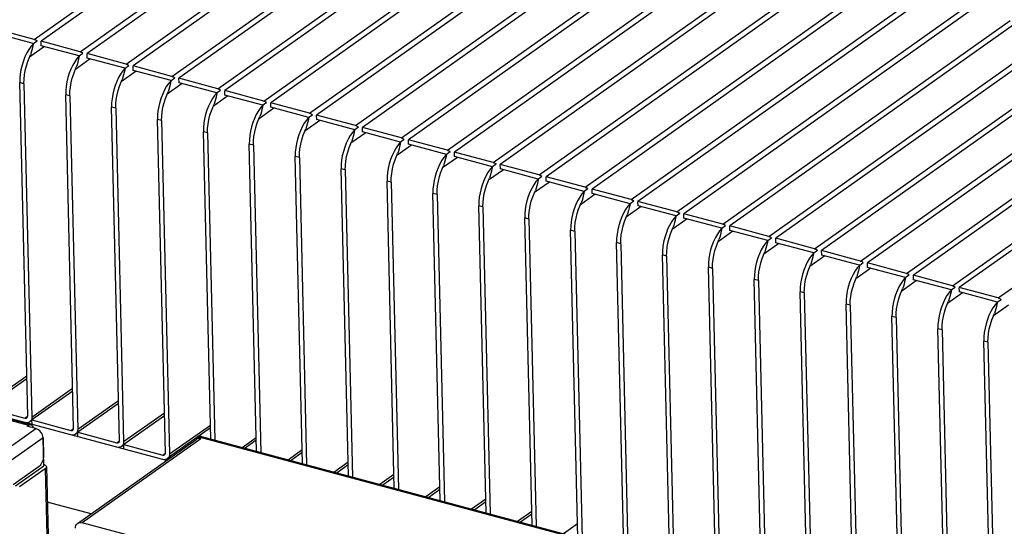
# Model space of a CAD drawing. Header units: millimetres. Extents: x 6 to 414, y 7 to 290.
# Tile 182 of 256: x 128.96 to 134.9, y 151.75 to 154.81. Entities that reach past the tile are written whole.
import ezdxf

# ---------------------------------------------------------------- set-up
doc = ezdxf.new("R2010")
doc.units = ezdxf.units.MM
doc.header["$LTSCALE"] = 23.1
doc.layers.get('0').update_dxf_attribs({"linetype": 'CONTINUOUS'})

msp = doc.modelspace()

# ---------------------------------------------------------------- linework, layer by layer
at = {"color": 7, "linetype": 'Continuous'}
for p, q in [((129.044, 154.6916), (130.7785, 155.9217)), ((130.8205, 155.9105), (129.086, 154.6803)), ((129.3213, 154.6172), (131.0557, 155.8473)), ((131.0977, 155.8361), (129.3633, 154.6059)), ((129.5985, 154.5428), (131.333, 155.773)), ((131.375, 155.7617), (129.6405, 154.5315)), ((129.8757, 154.4684), (131.6102, 155.6986)), ((131.6522, 155.6873), (129.9177, 154.4571)), ((130.153, 154.394), (131.8874, 155.6242)), ((131.9294, 155.6129), (130.195, 154.3827)), ((130.4302, 154.3196), (132.1647, 155.5498)), ((132.2067, 155.5385), (130.4722, 154.3083)), ((130.7074, 154.2452), (132.4419, 155.4754)), ((132.4839, 155.4641), (130.7494, 154.234)), ((130.9847, 154.1708), (132.7191, 155.401)), ((132.7611, 155.3897), (131.0267, 154.1596)), ((131.2619, 154.0964), (132.9964, 155.3266)), ((133.0384, 155.3153), (131.3039, 154.0852)), ((131.5391, 154.0221), (133.2736, 155.2522)), ((133.3156, 155.2409), (131.5811, 154.0108)), ((131.8164, 153.9477), (133.5508, 155.1778)), ((133.5928, 155.1666), (131.8584, 153.9364)), ((132.0936, 153.8733), (133.8281, 155.1034)), ((133.8701, 155.0922), (132.1356, 153.862)), ((132.3708, 153.7989), (134.1053, 155.029)), ((134.1473, 155.0178), (132.4128, 153.7876)), ((132.6481, 153.7245), (134.3825, 154.9546)), ((134.4245, 154.9434), (132.6901, 153.7132)), ((132.9253, 153.6501), (134.6597, 154.8803)), ((134.7018, 154.869), (132.9673, 153.6388)), ((133.2025, 153.5757), (134.937, 154.8059)), ((134.979, 154.7946), (133.2445, 153.5644)), ((129.044, 154.6916), (128.8088, 154.7547)), ((129.0385, 154.6664), (128.8094, 154.7278)), ((133.4798, 153.5013), (135.2142, 154.7315)), ((129.0389, 154.6677), (129.0609, 154.6833)), ((129.0867, 154.6534), (129.086, 154.6803)), ((129.3213, 154.6172), (129.086, 154.6803)), ((135.2562, 154.7202), (133.5218, 153.49)), ((129.1053, 154.6485), (129.0154, 154.5847)), ((129.3158, 154.592), (129.0867, 154.6534)), ((129.3161, 154.5933), (129.3382, 154.6089)), ((129.3639, 154.5791), (129.3633, 154.6059)), ((129.5985, 154.5428), (129.3633, 154.6059)), ((133.757, 153.4269), (135.4914, 154.6571)), ((135.5335, 154.6458), (133.799, 153.4156)), ((129.3825, 154.5741), (129.2926, 154.5103)), ((129.593, 154.5176), (129.3639, 154.5791)), ((134.0342, 153.3525), (135.7687, 154.5827)), ((135.8107, 154.5714), (134.0762, 153.3413)), ((129.6598, 154.4997), (129.5699, 154.4359)), ((129.5934, 154.5189), (129.6154, 154.5345)), ((129.6411, 154.5047), (129.6405, 154.5315)), ((129.8757, 154.4684), (129.6405, 154.5315)), ((129.8702, 154.4432), (129.6411, 154.5047)), ((134.3114, 153.2781), (136.0459, 154.5083)), ((136.0879, 154.497), (134.3535, 153.2669)), ((129.0044, 152.4169), (128.9567, 154.4311)), ((128.9819, 154.4244), (128.9567, 154.4311)), ((129.8706, 154.4445), (129.8926, 154.4602)), ((129.9184, 154.4303), (129.9177, 154.4571)), ((130.153, 154.394), (129.9177, 154.4571)), ((130.1475, 154.3688), (129.9184, 154.4303)), ((134.5887, 153.2037), (136.3231, 154.4339)), ((128.9819, 154.4244), (129.0296, 152.4102)), ((129.937, 154.4253), (129.8471, 154.3615)), ((130.1478, 154.3701), (130.1699, 154.3858)), ((130.1956, 154.3559), (130.195, 154.3827)), ((130.4302, 154.3196), (130.195, 154.3827)), ((136.3651, 154.4226), (134.6307, 153.1925)), ((129.2816, 152.3425), (129.2339, 154.3567)), ((129.2591, 154.35), (129.2339, 154.3567)), ((129.2591, 154.35), (129.3068, 152.3358)), ((130.2142, 154.3509), (130.1243, 154.2871)), ((130.4247, 154.2944), (130.1956, 154.3559)), ((130.4251, 154.2957), (130.4471, 154.3114)), ((130.4728, 154.2815), (130.4722, 154.3083)), ((130.7074, 154.2452), (130.4722, 154.3083)), ((134.8659, 153.1294), (136.6004, 154.3595)), ((129.5589, 152.2681), (129.5111, 154.2824)), ((129.5363, 154.2756), (129.5111, 154.2824)), ((129.5363, 154.2756), (129.5841, 152.2614)), ((130.4915, 154.2765), (130.4016, 154.2127)), ((130.7019, 154.22), (130.4728, 154.2815)), ((129.8361, 152.1937), (129.7884, 154.208)), ((129.8136, 154.2012), (129.7884, 154.208)), ((129.8136, 154.2012), (129.8613, 152.187)), ((130.7687, 154.2021), (130.6788, 154.1383)), ((130.7023, 154.2214), (130.7243, 154.237)), ((130.7501, 154.2071), (130.7494, 154.234)), ((130.9847, 154.1708), (130.7494, 154.234)), ((130.9792, 154.1456), (130.7501, 154.2071)), ((130.1096, 152.2777), (130.0656, 154.1336)), ((130.0908, 154.1268), (130.0656, 154.1336)), ((130.9795, 154.147), (131.0015, 154.1626)), ((131.0273, 154.1327), (131.0267, 154.1596)), ((131.2619, 154.0964), (131.0267, 154.1596)), ((131.2564, 154.0712), (131.0273, 154.1327)), ((130.0908, 154.1268), (130.1348, 152.2709)), ((131.0459, 154.1277), (130.956, 154.0639)), ((131.2567, 154.0726), (131.2788, 154.0882)), ((131.3045, 154.0583), (131.3039, 154.0852)), ((131.5391, 154.0221), (131.3039, 154.0852)), ((130.3868, 152.2033), (130.3428, 154.0592)), ((130.368, 154.0524), (130.3428, 154.0592)), ((130.368, 154.0524), (130.412, 152.1965)), ((131.3232, 154.0533), (131.2333, 153.9896)), ((131.5336, 153.9968), (131.3045, 154.0583)), ((131.534, 153.9982), (131.556, 154.0138)), ((131.5818, 153.9839), (131.5811, 154.0108)), ((131.8164, 153.9477), (131.5811, 154.0108)), ((130.664, 152.1289), (130.6201, 153.9848)), ((130.6453, 153.978), (130.6201, 153.9848)), ((130.6453, 153.978), (130.6892, 152.1221)), ((131.6004, 153.9789), (131.5105, 153.9152)), ((131.8109, 153.9224), (131.5818, 153.9839)), ((130.9413, 152.0545), (130.8973, 153.9104)), ((130.9225, 153.9036), (130.8973, 153.9104)), ((130.9225, 153.9036), (130.9665, 152.0477)), ((131.8776, 153.9045), (131.7877, 153.8408)), ((131.8112, 153.9238), (131.8332, 153.9394)), ((131.859, 153.9095), (131.8584, 153.9364)), ((132.0936, 153.8733), (131.8584, 153.9364)), ((132.0881, 153.8481), (131.859, 153.9095)), ((131.2185, 151.9801), (131.1745, 153.836)), ((131.1997, 153.8292), (131.1745, 153.836)), ((132.0884, 153.8494), (132.1105, 153.865)), ((132.1362, 153.8351), (132.1356, 153.862)), ((132.3708, 153.7989), (132.1356, 153.862)), ((132.3653, 153.7737), (132.1362, 153.8351)), ((131.1997, 153.8292), (131.2437, 151.9733)), ((132.1549, 153.8301), (132.065, 153.7664)), ((132.3657, 153.775), (132.3877, 153.7906)), ((132.4135, 153.7607), (132.4128, 153.7876)), ((132.6481, 153.7245), (132.4128, 153.7876)), ((131.4957, 151.9057), (131.4518, 153.7616)), ((131.477, 153.7549), (131.4518, 153.7616)), ((131.477, 153.7549), (131.5209, 151.8989)), ((132.4321, 153.7558), (132.3422, 153.692)), ((132.6426, 153.6993), (132.4135, 153.7607)), ((132.6429, 153.7006), (132.6649, 153.7162)), ((132.6907, 153.6864), (132.6901, 153.7132)), ((132.9253, 153.6501), (132.6901, 153.7132)), ((131.773, 151.8313), (131.729, 153.6872)), ((131.7542, 153.6805), (131.729, 153.6872)), ((131.7542, 153.6805), (131.7982, 151.8245)), ((132.7093, 153.6814), (132.6194, 153.6176)), ((132.9198, 153.6249), (132.6907, 153.6864)), ((124.3144, 153.62), (129.0101, 152.36)), ((129.0241, 152.3635), (124.3285, 153.6236)), ((132.0502, 151.7569), (132.0062, 153.6128)), ((132.0314, 153.6061), (132.0062, 153.6128)), ((132.0314, 153.6061), (132.0754, 151.7501)), ((132.9865, 153.607), (132.8966, 153.5432)), ((132.9201, 153.6262), (132.9422, 153.6418)), ((132.9679, 153.612), (132.9673, 153.6388)), ((133.2025, 153.5757), (132.9673, 153.6388)), ((133.197, 153.5505), (132.9679, 153.612)), ((132.3274, 151.6825), (132.2835, 153.5384)), ((132.3087, 153.5317), (132.2835, 153.5384)), ((133.1974, 153.5518), (133.2194, 153.5675)), ((133.2452, 153.5376), (133.2445, 153.5644)), ((133.4798, 153.5013), (133.2445, 153.5644)), ((133.4743, 153.4761), (133.2452, 153.5376)), ((132.3087, 153.5317), (132.3526, 151.6758)), ((133.2638, 153.5326), (133.1739, 153.4688)), ((133.4746, 153.4774), (133.4966, 153.4931)), ((133.5224, 153.4632), (133.5218, 153.49)), ((133.757, 153.4269), (133.5218, 153.49)), ((132.6047, 151.6081), (132.5607, 153.464)), ((132.5859, 153.4573), (132.5607, 153.464)), ((132.5859, 153.4573), (132.6299, 151.6014)), ((133.541, 153.4582), (133.4511, 153.3944)), ((133.7515, 153.4017), (133.5224, 153.4632)), ((133.7518, 153.403), (133.7739, 153.4187)), ((133.7996, 153.3888), (133.799, 153.4156)), ((134.0342, 153.3525), (133.799, 153.4156)), ((132.8819, 151.5337), (132.8379, 153.3897)), ((132.8631, 153.3829), (132.8379, 153.3897)), ((132.8631, 153.3829), (132.9071, 151.527)), ((133.8182, 153.3838), (133.7283, 153.32)), ((134.0287, 153.3273), (133.7996, 153.3888)), ((133.1591, 151.4593), (133.1152, 153.3153)), ((133.1404, 153.3085), (133.1152, 153.3153)), ((133.1404, 153.3085), (133.1843, 151.4526)), ((134.0955, 153.3094), (134.0056, 153.2456)), ((134.0291, 153.3287), (134.0511, 153.3443)), ((134.0769, 153.3144), (134.0762, 153.3413)), ((134.3114, 153.2781), (134.0762, 153.3413)), ((134.3059, 153.2529), (134.0769, 153.3144)), ((133.4364, 151.385), (133.3924, 153.2409)), ((133.4176, 153.2341), (133.3924, 153.2409)), ((134.3063, 153.2543), (134.3283, 153.2699)), ((134.3541, 153.24), (134.3535, 153.2669)), ((134.5887, 153.2037), (134.3535, 153.2669)), ((134.5832, 153.1785), (134.3541, 153.24)), ((133.4176, 153.2341), (133.4616, 151.3782)), ((134.3727, 153.235), (134.2828, 153.1712)), ((134.5835, 153.1799), (134.6056, 153.1955)), ((134.6313, 153.1656), (134.6307, 153.1925)), ((134.8659, 153.1294), (134.6307, 153.1925)), ((129.8423, 152.1476), (126.1659, 153.1341)), ((133.7136, 151.3106), (133.6696, 153.1665)), ((133.6948, 153.1597), (133.6696, 153.1665)), ((133.6948, 153.1597), (133.7388, 151.3038)), ((134.6499, 153.1606), (134.56, 153.0969)), ((134.8604, 153.1041), (134.6313, 153.1656)), ((134.8608, 153.1055), (134.8828, 153.1211)), ((133.9908, 151.2362), (133.9469, 153.0921)), ((133.9721, 153.0853), (133.9469, 153.0921)), ((133.9721, 153.0853), (134.016, 151.2294)), ((134.9272, 153.0862), (134.8373, 153.0225)), ((134.2681, 151.1618), (134.2241, 153.0177)), ((134.2493, 153.0109), (134.2241, 153.0177)), ((134.2493, 153.0109), (134.2933, 151.155)), ((134.5453, 151.0874), (134.5013, 152.9433)), ((134.5265, 152.9365), (134.5013, 152.9433)), ((134.5265, 152.9365), (134.5705, 151.0806)), ((134.8225, 151.013), (134.7786, 152.8689)), ((134.8038, 152.8622), (134.7786, 152.8689)), ((134.8038, 152.8622), (134.8477, 151.0062)), ((128.7524, 152.4845), (128.9986, 152.6592)), ((128.9991, 152.6413), (128.7528, 152.4666)), ((129.0296, 152.4102), (129.2759, 152.5848)), ((129.2763, 152.5669), (129.03, 152.3923)), ((128.7528, 152.4666), (128.988, 152.4035)), ((129.3068, 152.3358), (129.5531, 152.5104)), ((129.5535, 152.4925), (129.3072, 152.3179)), ((128.988, 152.4035), (129.0042, 152.415)), ((129.0041, 152.4134), (129.0044, 152.4169)), ((129.5841, 152.2614), (129.8303, 152.4361)), ((129.83, 152.4176), (129.5845, 152.2435)), ((129.002, 152.3542), (129.0101, 152.36)), ((129.054, 152.3403), (129.002, 152.3542)), ((129.0301, 152.3903), (129.0165, 152.3806)), ((129.0206, 152.364), (129.0241, 152.3635)), ((129.0306, 152.3654), (129.03, 152.3923)), ((129.03, 152.3923), (129.2652, 152.3291)), ((129.8613, 152.187), (130.1076, 152.3617)), ((128.339, 151.8331), (129.054, 152.3403)), ((129.0981, 152.2794), (129.097, 152.2885)), ((129.2652, 152.3291), (129.2815, 152.3406)), ((129.2813, 152.339), (129.2816, 152.3425)), ((129.3073, 152.3159), (129.2937, 152.3063)), ((129.3072, 152.3179), (129.5425, 152.2547)), ((129.3079, 152.291), (129.3072, 152.3179)), ((130.108, 152.3438), (129.8617, 152.1691)), ((130.0406, 152.2889), (130.0325, 152.2831)), ((134.8502, 150.9983), (130.0406, 152.2889)), ((130.0546, 152.2924), (134.8642, 151.0018)), ((130.2994, 152.2267), (130.3848, 152.2873)), ((129.0971, 152.2843), (128.382, 151.7771)), ((129.0971, 152.2843), (129.0996, 152.176)), ((129.0981, 152.2794), (129.0972, 152.2787)), ((129.102, 152.1149), (129.0981, 152.2794)), ((129.3059, 151.7672), (130.0214, 152.2746)), ((130.0493, 152.2786), (129.3338, 151.7711)), ((129.5425, 152.2547), (129.5587, 152.2663)), ((129.5586, 152.2646), (129.5589, 152.2681)), ((129.5845, 152.2415), (129.571, 152.2319)), ((129.5845, 152.2435), (129.8197, 152.1804)), ((129.5851, 152.2166), (129.5845, 152.2435)), ((130.0255, 152.277), (130.0214, 152.2746)), ((130.0326, 152.2794), (130.0255, 152.277)), ((130.0325, 152.2831), (130.0493, 152.2786)), ((130.0326, 152.2794), (130.0325, 152.2831)), ((130.0352, 152.2798), (130.0326, 152.2794)), ((130.3852, 152.2694), (130.318, 152.2217)), ((129.8197, 152.1804), (129.8359, 152.1919)), ((129.8358, 152.1902), (129.8361, 152.1937)), ((129.8618, 152.1671), (129.8482, 152.1575)), ((129.8617, 152.1691), (129.8696, 152.167)), ((129.8619, 152.1615), (129.8617, 152.1691)), ((130.5766, 152.1523), (130.662, 152.2129)), ((130.6625, 152.195), (130.5953, 152.1473)), ((129.0736, 152.112), (128.9167, 152.0008)), ((128.9317, 151.9941), (129.102, 152.1149)), ((129.0885, 152.1303), (129.0839, 152.1228)), ((129.1178, 152.1094), (129.1299, 151.5949)), ((130.8539, 152.0779), (130.9393, 152.1385)), ((130.9397, 152.1206), (130.8725, 152.0729)), ((129.1098, 152.0969), (128.9557, 151.9877)), ((129.1098, 152.0969), (129.1218, 151.5892)), ((131.1311, 152.0035), (131.2165, 152.0641)), ((131.2169, 152.0462), (131.1497, 151.9985)), ((131.4083, 151.9291), (131.4937, 151.9897)), ((131.4942, 151.9718), (131.427, 151.9241)), ((129.3874, 151.8249), (129.1228, 151.8959)), ((131.6856, 151.8547), (131.771, 151.9153)), ((131.7714, 151.8974), (131.7042, 151.8498)), ((131.9628, 151.7804), (132.0482, 151.8409)), ((132.0486, 151.823), (131.9814, 151.7754)), ((131.5207, 151.1843), (129.3338, 151.7711)), ((132.24, 151.706), (132.3254, 151.7665))]:
    msp.add_line(p, q, dxfattribs=at)
for points in [[(129.0389, 154.6677), (129.0246, 154.6508), (129.0114, 154.6315), (128.9991, 154.6099)], [(129.0389, 154.6677), (129.0362, 154.6543), (129.033, 154.6403), (129.0295, 154.6261), (129.0255, 154.6119), (129.0207, 154.598)], [(129.044, 154.6916), (129.0469, 154.6907), (129.0498, 154.6896), (129.0526, 154.6883), (129.0555, 154.6868), (129.0582, 154.6852), (129.0609, 154.6833)], [(128.9991, 154.6099), (128.988, 154.5864), (128.9783, 154.5614), (128.9703, 154.5354), (128.964, 154.509), (128.9596, 154.4824), (128.9571, 154.4566), (128.9567, 154.4311)], [(129.3213, 154.6172), (129.3242, 154.6163), (129.327, 154.6152), (129.3299, 154.6139), (129.3327, 154.6125), (129.3354, 154.6108), (129.3382, 154.6089)], [(128.9819, 154.4244), (128.9824, 154.4506), (128.985, 154.4774), (128.9897, 154.5048), (128.9965, 154.5323), (129.005, 154.5588), (129.0207, 154.598)], [(129.3161, 154.5933), (129.3019, 154.5764), (129.2886, 154.5572), (129.2763, 154.5355)], [(129.3161, 154.5933), (129.3134, 154.5799), (129.3103, 154.5659), (129.3067, 154.5517), (129.3027, 154.5375), (129.298, 154.5237)], [(129.2763, 154.5355), (129.2652, 154.512), (129.2556, 154.487), (129.2475, 154.461), (129.2412, 154.4346), (129.2368, 154.408), (129.2344, 154.3822), (129.2339, 154.3567)], [(129.2591, 154.35), (129.2596, 154.3762), (129.2622, 154.403), (129.267, 154.4305), (129.2737, 154.4579), (129.2822, 154.4844), (129.298, 154.5237)], [(129.5934, 154.5189), (129.5791, 154.502), (129.5659, 154.4828), (129.5535, 154.4611)], [(129.5934, 154.5189), (129.5907, 154.5055), (129.5875, 154.4915), (129.584, 154.4773), (129.5799, 154.4631), (129.5752, 154.4493)], [(129.5985, 154.5428), (129.6014, 154.5419), (129.6043, 154.5408), (129.6071, 154.5395), (129.6099, 154.5381), (129.6127, 154.5364), (129.6154, 154.5345)], [(129.5535, 154.4611), (129.5424, 154.4376), (129.5328, 154.4126), (129.5247, 154.3867), (129.5185, 154.3602), (129.514, 154.3336), (129.5116, 154.3078), (129.5111, 154.2824)], [(129.5363, 154.2756), (129.5369, 154.3018), (129.5395, 154.3286), (129.5442, 154.3561), (129.5509, 154.3835), (129.5595, 154.41), (129.5752, 154.4493)], [(129.8706, 154.4445), (129.8563, 154.4276), (129.8431, 154.4084), (129.8308, 154.3867)], [(129.8706, 154.4445), (129.8679, 154.4311), (129.8647, 154.4171), (129.8612, 154.4029), (129.8572, 154.3887), (129.8524, 154.3749)], [(129.8757, 154.4684), (129.8786, 154.4675), (129.8815, 154.4664), (129.8843, 154.4652), (129.8871, 154.4637), (129.8899, 154.462), (129.8926, 154.4602)], [(129.8308, 154.3867), (129.8197, 154.3632), (129.81, 154.3382), (129.802, 154.3123), (129.7957, 154.2858), (129.7913, 154.2593), (129.7888, 154.2334), (129.7884, 154.208)], [(129.8136, 154.2012), (129.8141, 154.2275), (129.8167, 154.2542), (129.8214, 154.2817), (129.8282, 154.3091), (129.8367, 154.3356), (129.8524, 154.3749)], [(130.1478, 154.3701), (130.1336, 154.3532), (130.1203, 154.334), (130.108, 154.3123)], [(130.1478, 154.3701), (130.1451, 154.3567), (130.142, 154.3428), (130.1384, 154.3285), (130.1344, 154.3143), (130.1297, 154.3005)], [(130.153, 154.394), (130.1558, 154.3931), (130.1587, 154.392), (130.1616, 154.3908), (130.1644, 154.3893), (130.1671, 154.3876), (130.1699, 154.3858)], [(130.108, 154.3123), (130.0969, 154.2888), (130.0873, 154.2638), (130.0792, 154.2379), (130.0729, 154.2114), (130.0685, 154.1849), (130.0661, 154.159), (130.0656, 154.1336)], [(130.4302, 154.3196), (130.4331, 154.3187), (130.4359, 154.3177), (130.4388, 154.3164), (130.4416, 154.3149), (130.4444, 154.3132), (130.4471, 154.3114)], [(130.0908, 154.1268), (130.0913, 154.1531), (130.0939, 154.1798), (130.0987, 154.2073), (130.1054, 154.2347), (130.1139, 154.2612), (130.1297, 154.3005)], [(130.4251, 154.2957), (130.4108, 154.2788), (130.3976, 154.2596), (130.3852, 154.2379)], [(130.4251, 154.2957), (130.4223, 154.2823), (130.4192, 154.2684), (130.4157, 154.2541), (130.4116, 154.2399), (130.4069, 154.2261)], [(130.3852, 154.2379), (130.3741, 154.2144), (130.3645, 154.1894), (130.3564, 154.1635), (130.3502, 154.137), (130.3457, 154.1105), (130.3433, 154.0846), (130.3428, 154.0592)], [(130.368, 154.0524), (130.3686, 154.0787), (130.3712, 154.1054), (130.3759, 154.1329), (130.3826, 154.1603), (130.3912, 154.1868), (130.4069, 154.2261)], [(130.7023, 154.2214), (130.688, 154.2044), (130.6748, 154.1852), (130.6625, 154.1635)], [(130.7023, 154.2214), (130.6996, 154.2079), (130.6964, 154.194), (130.6929, 154.1797), (130.6888, 154.1655), (130.6841, 154.1517)], [(130.7074, 154.2452), (130.7103, 154.2443), (130.7132, 154.2433), (130.716, 154.242), (130.7188, 154.2405), (130.7216, 154.2388), (130.7243, 154.237)], [(130.6625, 154.1635), (130.6514, 154.14), (130.6417, 154.115), (130.6337, 154.0891), (130.6274, 154.0626), (130.623, 154.0361), (130.6205, 154.0102), (130.6201, 153.9848)], [(130.6453, 153.978), (130.6458, 154.0043), (130.6484, 154.031), (130.6531, 154.0585), (130.6599, 154.0859), (130.6684, 154.1124), (130.6841, 154.1517)], [(130.9795, 154.147), (130.9653, 154.13), (130.952, 154.1108), (130.9397, 154.0891)], [(130.9795, 154.147), (130.9768, 154.1335), (130.9737, 154.1196), (130.9701, 154.1053), (130.9661, 154.0912), (130.9614, 154.0773)], [(130.9847, 154.1708), (130.9875, 154.17), (130.9904, 154.1689), (130.9933, 154.1676), (130.9961, 154.1661), (130.9988, 154.1644), (131.0015, 154.1626)], [(130.9397, 154.0891), (130.9286, 154.0656), (130.919, 154.0406), (130.9109, 154.0147), (130.9046, 153.9882), (130.9002, 153.9617), (130.8978, 153.9358), (130.8973, 153.9104)], [(130.9225, 153.9036), (130.923, 153.9299), (130.9256, 153.9566), (130.9304, 153.9841), (130.9371, 154.0115), (130.9456, 154.038), (130.9614, 154.0773)], [(131.2567, 154.0726), (131.2425, 154.0556), (131.2292, 154.0364), (131.2169, 154.0147)], [(131.2567, 154.0726), (131.254, 154.0591), (131.2509, 154.0452), (131.2474, 154.031), (131.2433, 154.0168), (131.2386, 154.0029)], [(131.2619, 154.0964), (131.2648, 154.0956), (131.2676, 154.0945), (131.2705, 154.0932), (131.2733, 154.0917), (131.2761, 154.09), (131.2788, 154.0882)], [(131.2169, 154.0147), (131.2058, 153.9912), (131.1962, 153.9663), (131.1881, 153.9403), (131.1819, 153.9138), (131.1774, 153.8873), (131.175, 153.8614), (131.1745, 153.836)], [(131.5391, 154.0221), (131.542, 154.0212), (131.5449, 154.0201), (131.5477, 154.0188), (131.5505, 154.0173), (131.5533, 154.0157), (131.556, 154.0138)], [(131.1997, 153.8292), (131.2002, 153.8555), (131.2029, 153.8822), (131.2076, 153.9097), (131.2143, 153.9371), (131.2229, 153.9637), (131.2386, 154.0029)], [(131.534, 153.9982), (131.5197, 153.9812), (131.5065, 153.962), (131.4942, 153.9403)], [(131.534, 153.9982), (131.5313, 153.9847), (131.5281, 153.9708), (131.5246, 153.9566), (131.5205, 153.9424), (131.5158, 153.9285)], [(131.4942, 153.9403), (131.4831, 153.9168), (131.4734, 153.8919), (131.4654, 153.8659), (131.4591, 153.8394), (131.4547, 153.8129), (131.4522, 153.787), (131.4518, 153.7616)], [(131.477, 153.7549), (131.4775, 153.7811), (131.4801, 153.8078), (131.4848, 153.8353), (131.4916, 153.8627), (131.5001, 153.8893), (131.5158, 153.9285)], [(131.8112, 153.9238), (131.797, 153.9068), (131.7837, 153.8876), (131.7714, 153.866)], [(131.8112, 153.9238), (131.8085, 153.9103), (131.8054, 153.8964), (131.8018, 153.8822), (131.7978, 153.868), (131.7931, 153.8541)], [(131.8164, 153.9477), (131.8192, 153.9468), (131.8221, 153.9457), (131.825, 153.9444), (131.8278, 153.9429), (131.8305, 153.9413), (131.8332, 153.9394)], [(131.7714, 153.866), (131.7603, 153.8424), (131.7506, 153.8175), (131.7426, 153.7915), (131.7363, 153.765), (131.7319, 153.7385), (131.7295, 153.7127), (131.729, 153.6872)], [(131.7542, 153.6805), (131.7547, 153.7067), (131.7573, 153.7334), (131.7621, 153.7609), (131.7688, 153.7883), (131.7773, 153.8149), (131.7931, 153.8541)], [(132.0884, 153.8494), (132.0742, 153.8324), (132.0609, 153.8132), (132.0486, 153.7916)], [(132.0884, 153.8494), (132.0857, 153.836), (132.0826, 153.822), (132.0791, 153.8078), (132.075, 153.7936), (132.0703, 153.7797)], [(132.0936, 153.8733), (132.0965, 153.8724), (132.0993, 153.8713), (132.1022, 153.87), (132.105, 153.8685), (132.1078, 153.8669), (132.1105, 153.865)], [(132.0486, 153.7916), (132.0375, 153.768), (132.0279, 153.7431), (132.0198, 153.7171), (132.0135, 153.6906), (132.0091, 153.6641), (132.0067, 153.6383), (132.0062, 153.6128)], [(132.0314, 153.6061), (132.0319, 153.6323), (132.0346, 153.6591), (132.0393, 153.6865), (132.046, 153.714), (132.0546, 153.7405), (132.0703, 153.7797)], [(132.3657, 153.775), (132.3514, 153.7581), (132.3382, 153.7388), (132.3259, 153.7172)], [(132.3657, 153.775), (132.363, 153.7616), (132.3598, 153.7476), (132.3563, 153.7334), (132.3522, 153.7192), (132.3475, 153.7053)], [(132.3708, 153.7989), (132.3737, 153.798), (132.3766, 153.7969), (132.3794, 153.7956), (132.3822, 153.7941), (132.385, 153.7925), (132.3877, 153.7906)], [(132.3259, 153.7172), (132.3148, 153.6937), (132.3051, 153.6687), (132.2971, 153.6427), (132.2908, 153.6163), (132.2864, 153.5897), (132.2839, 153.5639), (132.2835, 153.5384)], [(132.6481, 153.7245), (132.6509, 153.7236), (132.6538, 153.7225), (132.6567, 153.7212), (132.6595, 153.7198), (132.6622, 153.7181), (132.6649, 153.7162)], [(132.3087, 153.5317), (132.3092, 153.5579), (132.3118, 153.5847), (132.3165, 153.6122), (132.3233, 153.6396), (132.3318, 153.6661), (132.3475, 153.7053)], [(132.6429, 153.7006), (132.6287, 153.6837), (132.6154, 153.6645), (132.6031, 153.6428)], [(132.6429, 153.7006), (132.6402, 153.6872), (132.637, 153.6732), (132.6335, 153.659), (132.6295, 153.6448), (132.6248, 153.631)], [(132.6031, 153.6428), (132.592, 153.6193), (132.5823, 153.5943), (132.5743, 153.5683), (132.568, 153.5419), (132.5636, 153.5153), (132.5612, 153.4895), (132.5607, 153.464)], [(132.5859, 153.4573), (132.5864, 153.4835), (132.589, 153.5103), (132.5938, 153.5378), (132.6005, 153.5652), (132.609, 153.5917), (132.6248, 153.631)], [(132.9201, 153.6262), (132.9059, 153.6093), (132.8926, 153.5901), (132.8803, 153.5684)], [(132.9201, 153.6262), (132.9174, 153.6128), (132.9143, 153.5988), (132.9107, 153.5846), (132.9067, 153.5704), (132.902, 153.5566)], [(132.9253, 153.6501), (132.9282, 153.6492), (132.931, 153.6481), (132.9339, 153.6468), (132.9367, 153.6454), (132.9395, 153.6437), (132.9422, 153.6418)], [(132.8803, 153.5684), (132.8692, 153.5449), (132.8596, 153.5199), (132.8515, 153.494), (132.8452, 153.4675), (132.8408, 153.4409), (132.8384, 153.4151), (132.8379, 153.3897)], [(132.8631, 153.3829), (132.8636, 153.4091), (132.8662, 153.4359), (132.871, 153.4634), (132.8777, 153.4908), (132.8863, 153.5173), (132.902, 153.5566)], [(133.1974, 153.5518), (133.1831, 153.5349), (133.1699, 153.5157), (133.1576, 153.494)], [(133.1974, 153.5518), (133.1947, 153.5384), (133.1915, 153.5244), (133.188, 153.5102), (133.1839, 153.496), (133.1792, 153.4822)], [(133.2025, 153.5757), (133.2054, 153.5748), (133.2083, 153.5737), (133.2111, 153.5725), (133.2139, 153.571), (133.2167, 153.5693), (133.2194, 153.5675)], [(133.1576, 153.494), (133.1465, 153.4705), (133.1368, 153.4455), (133.1288, 153.4196), (133.1225, 153.3931), (133.1181, 153.3666), (133.1156, 153.3407), (133.1152, 153.3153)], [(133.1404, 153.3085), (133.1409, 153.3348), (133.1435, 153.3615), (133.1482, 153.389), (133.155, 153.4164), (133.1635, 153.4429), (133.1792, 153.4822)], [(133.4746, 153.4774), (133.4603, 153.4605), (133.4471, 153.4413), (133.4348, 153.4196)], [(133.4746, 153.4774), (133.4719, 153.464), (133.4687, 153.4501), (133.4652, 153.4358), (133.4612, 153.4216), (133.4565, 153.4078)], [(133.4798, 153.5013), (133.4826, 153.5004), (133.4855, 153.4993), (133.4884, 153.4981), (133.4912, 153.4966), (133.4939, 153.4949), (133.4966, 153.4931)], [(133.4348, 153.4196), (133.4237, 153.3961), (133.414, 153.3711), (133.406, 153.3452), (133.3997, 153.3187), (133.3953, 153.2922), (133.3929, 153.2663), (133.3924, 153.2409)], [(133.757, 153.4269), (133.7599, 153.426), (133.7627, 153.425), (133.7656, 153.4237), (133.7684, 153.4222), (133.7712, 153.4205), (133.7739, 153.4187)], [(133.4176, 153.2341), (133.4181, 153.2604), (133.4207, 153.2871), (133.4255, 153.3146), (133.4322, 153.342), (133.4407, 153.3685), (133.4565, 153.4078)], [(133.7518, 153.403), (133.7376, 153.3861), (133.7243, 153.3669), (133.712, 153.3452)], [(133.7518, 153.403), (133.7491, 153.3896), (133.746, 153.3757), (133.7424, 153.3614), (133.7384, 153.3472), (133.7337, 153.3334)], [(133.712, 153.3452), (133.7009, 153.3217), (133.6913, 153.2967), (133.6832, 153.2708), (133.6769, 153.2443), (133.6725, 153.2178), (133.6701, 153.1919), (133.6696, 153.1665)], [(133.6948, 153.1597), (133.6953, 153.186), (133.6979, 153.2127), (133.7027, 153.2402), (133.7094, 153.2676), (133.718, 153.2941), (133.7337, 153.3334)], [(134.0291, 153.3287), (134.0148, 153.3117), (134.0016, 153.2925), (133.9892, 153.2708)], [(134.0291, 153.3287), (134.0264, 153.3152), (134.0232, 153.3013), (134.0197, 153.287), (134.0156, 153.2728), (134.0109, 153.259)], [(134.0342, 153.3525), (134.0371, 153.3516), (134.04, 153.3506), (134.0428, 153.3493), (134.0456, 153.3478), (134.0484, 153.3461), (134.0511, 153.3443)], [(133.9892, 153.2708), (133.9782, 153.2473), (133.9685, 153.2223), (133.9605, 153.1964), (133.9542, 153.1699), (133.9497, 153.1434), (133.9473, 153.1175), (133.9469, 153.0921)], [(133.9721, 153.0853), (133.9726, 153.1116), (133.9752, 153.1383), (133.9799, 153.1658), (133.9867, 153.1932), (133.9952, 153.2197), (134.0109, 153.259)], [(134.3063, 153.2543), (134.292, 153.2373), (134.2788, 153.2181), (134.2665, 153.1964)], [(134.3063, 153.2543), (134.3036, 153.2408), (134.3004, 153.2269), (134.2969, 153.2126), (134.2929, 153.1985), (134.2882, 153.1846)], [(134.3114, 153.2781), (134.3143, 153.2773), (134.3172, 153.2762), (134.3201, 153.2749), (134.3229, 153.2734), (134.3256, 153.2717), (134.3283, 153.2699)], [(134.2665, 153.1964), (134.2554, 153.1729), (134.2457, 153.1479), (134.2377, 153.122), (134.2314, 153.0955), (134.227, 153.069), (134.2246, 153.0431), (134.2241, 153.0177)], [(134.2493, 153.0109), (134.2498, 153.0372), (134.2524, 153.0639), (134.2572, 153.0914), (134.2639, 153.1188), (134.2724, 153.1453), (134.2882, 153.1846)], [(134.5835, 153.1799), (134.5693, 153.1629), (134.556, 153.1437), (134.5437, 153.122)], [(134.5835, 153.1799), (134.5808, 153.1664), (134.5777, 153.1525), (134.5741, 153.1383), (134.5701, 153.1241), (134.5654, 153.1102)], [(134.5887, 153.2037), (134.5916, 153.2029), (134.5944, 153.2018), (134.5973, 153.2005), (134.6001, 153.199), (134.6029, 153.1973), (134.6056, 153.1955)], [(134.5437, 153.122), (134.5326, 153.0985), (134.523, 153.0736), (134.5149, 153.0476), (134.5086, 153.0211), (134.5042, 152.9946), (134.5018, 152.9687), (134.5013, 152.9433)], [(134.8659, 153.1294), (134.8688, 153.1285), (134.8717, 153.1274), (134.8745, 153.1261), (134.8773, 153.1246), (134.8801, 153.123), (134.8828, 153.1211)], [(134.5265, 152.9365), (134.527, 152.9628), (134.5296, 152.9895), (134.5344, 153.017), (134.5411, 153.0444), (134.5497, 153.071), (134.5654, 153.1102)], [(134.8608, 153.1055), (134.8465, 153.0885), (134.8333, 153.0693), (134.8209, 153.0476)], [(134.8608, 153.1055), (134.8581, 153.092), (134.8549, 153.0781), (134.8514, 153.0639), (134.8473, 153.0497), (134.8426, 153.0358)], [(134.8209, 153.0476), (134.8098, 153.0241), (134.8002, 152.9992), (134.7922, 152.9732), (134.7859, 152.9467), (134.7814, 152.9202), (134.779, 152.8943), (134.7786, 152.8689)], [(134.8038, 152.8622), (134.8043, 152.8884), (134.8069, 152.9151), (134.8116, 152.9426), (134.8184, 152.97), (134.8269, 152.9966), (134.8426, 153.0358)], [(128.988, 152.4035), (128.9914, 152.403), (128.9945, 152.4032), (128.9973, 152.4041), (128.9992, 152.4051)], [(128.9992, 152.4051), (128.9998, 152.4056), (129.0018, 152.4077), (129.0033, 152.4104), (129.0041, 152.4134)], [(129.0296, 152.4102), (129.0289, 152.4014), (129.0267, 152.3938), (129.023, 152.3871)], [(129.0165, 152.3807), (129.0119, 152.378), (129.0048, 152.3758), (128.9971, 152.3754), (128.9886, 152.3767)], [(129.0101, 152.36), (129.0155, 152.3629), (129.0206, 152.364)], [(129.023, 152.3871), (129.018, 152.3818), (129.0165, 152.3807)], [(129.0241, 152.3635), (129.0254, 152.3631), (129.0296, 152.3605), (129.0331, 152.3561), (129.0358, 152.3502), (129.0371, 152.3448)], [(129.0971, 152.2843), (129.096, 152.2934), (129.0934, 152.3023), (129.0894, 152.311), (129.084, 152.3192), (129.0775, 152.3264), (129.0702, 152.3325), (129.0624, 152.3371), (129.054, 152.3403)], [(129.2652, 152.3291), (129.2686, 152.3286), (129.2717, 152.3288), (129.2745, 152.3297), (129.2764, 152.3307)], [(129.2938, 152.3063), (129.2891, 152.3036), (129.282, 152.3014), (129.2743, 152.301), (129.2659, 152.3023)], [(129.2764, 152.3307), (129.277, 152.3312), (129.279, 152.3333), (129.2805, 152.336), (129.2813, 152.339)], [(129.3003, 152.3128), (129.2953, 152.3074), (129.2938, 152.3063)], [(129.3068, 152.3358), (129.3061, 152.327), (129.304, 152.3194), (129.3003, 152.3128)], [(130.0546, 152.2924), (130.0511, 152.2928), (130.0461, 152.2918), (130.0406, 152.2889)], [(129.5425, 152.2547), (129.5458, 152.2542), (129.5489, 152.2544), (129.5518, 152.2553), (129.5536, 152.2563)], [(129.571, 152.2319), (129.5663, 152.2292), (129.5592, 152.227), (129.5515, 152.2266), (129.5431, 152.2279)], [(129.5536, 152.2563), (129.5542, 152.2568), (129.5562, 152.2589), (129.5577, 152.2616), (129.5586, 152.2646)], [(129.5775, 152.2384), (129.5725, 152.233), (129.571, 152.2319)], [(129.5841, 152.2614), (129.5834, 152.2526), (129.5812, 152.245), (129.5775, 152.2384)], [(130.0493, 152.2786), (130.0464, 152.2793), (130.0435, 152.2797), (130.0407, 152.2799), (130.0379, 152.28), (130.0352, 152.2798)], [(129.0996, 152.176), (129.0993, 152.1667), (129.098, 152.1574), (129.0956, 152.1479), (129.0924, 152.1387), (129.0885, 152.1303)], [(129.8197, 152.1804), (129.8231, 152.1798), (129.8262, 152.18), (129.829, 152.1809), (129.8309, 152.182)], [(129.8309, 152.182), (129.8315, 152.1824), (129.8335, 152.1845), (129.8349, 152.1872), (129.8358, 152.1902)], [(129.8613, 152.187), (129.8606, 152.1782), (129.8584, 152.1706), (129.8547, 152.164)], [(129.0839, 152.1228), (129.079, 152.1168), (129.0736, 152.112)], [(129.1018, 152.1251), (129.1027, 152.1248), (129.1089, 152.1216)], [(129.1089, 152.1216), (129.1136, 152.1179), (129.1166, 152.1138), (129.1177, 152.1094)], [(129.1177, 152.1094), (129.117, 152.1052), (129.1143, 152.101), (129.1098, 152.0969)], [(129.8482, 152.1575), (129.8436, 152.1548), (129.8365, 152.1526), (129.8288, 152.1522), (129.8203, 152.1535)], [(129.8547, 152.164), (129.8497, 152.1586), (129.8482, 152.1575)], [(129.2929, 151.7377), (129.2935, 151.7464), (129.2957, 151.754), (129.2994, 151.7607), (129.3044, 151.766), (129.3059, 151.7671)], [(129.3059, 151.7671), (129.3106, 151.7698), (129.3177, 151.772), (129.3254, 151.7724), (129.3338, 151.7711)]]:
    msp.add_lwpolyline(points, dxfattribs=at)

doc.saveas('drawing.dxf')
